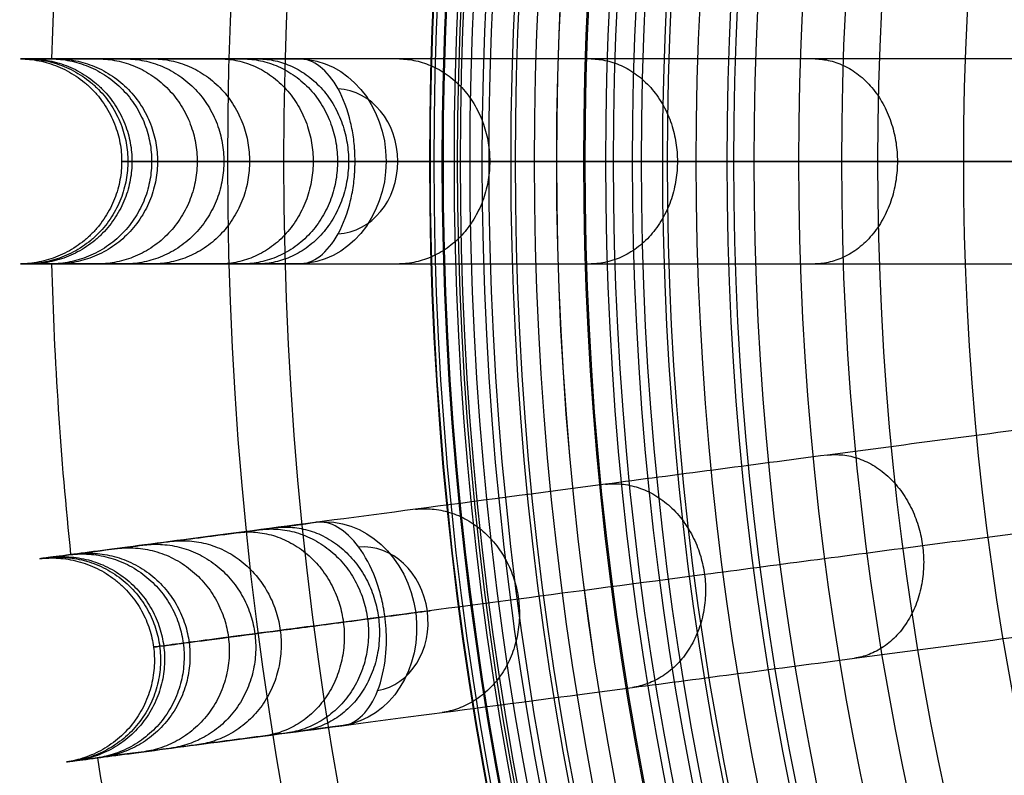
# Model space of a CAD drawing. Header units: millimetres. Extents: x -683 to -355, y -164 to 164.
# Tile 8 of 47: x -683 to -641, y -26 to 6. Entities that reach past the tile are written whole.
import ezdxf

# ---------------------------------------------------------------- set-up
doc = ezdxf.new("R2010")
doc.units = ezdxf.units.MM
doc.layers.add('Ø30', color=7, linetype='Continuous', true_color=0xc80000)

msp = doc.modelspace()

# ---------------------------------------------------------------- linework, layer by layer
at = {"layer": 'Ø30'}
msp.add_line((-659.003, 0, 264.322), (-656.528, 0, 264.322), dxfattribs=at)
for centre, radius in [((-518.913, 0, 247.279), 155.372), ((-518.913, 0, 244.802), 152.959), ((-518.913, 0, 163.153), 146.693), ((-518.913, 0, 157.442), 146.667), ((-518.913, 0, 167.582), 146.509), ((-518.913, 0, 171.92), 146.154), ((-518.913, 0, 149.261), 146.109), ((-518.913, 0, 176.142), 145.636), ((-518.913, 0, 144.531), 145.497), ((-518.913, 0, 220.268), 145.377), ((-518.913, 0, 180.221), 144.963), ((-518.913, 0, 138.679), 144.436), ((-518.913, 0, 184.133), 144.148), ((-518.913, 0, 187.85), 143.203), ((-518.913, 0, 132.703), 143.013), ((-518.913, 0, 191.174), 142.198), ((-518.913, 0, 126.678), 141.241), ((-518.913, 0, 193.92), 141.238), ((-518.913, 0, 196.939), 140.019), ((-518.913, 0, 120.62), 139.131), ((-518.913, 0, 199.549), 138.797), ((-518.913, 0, 201.094), 137.981), ((-518.913, 0, 114.533), 136.687), ((-518.913, 0, 203.795), 136.485), ((-518.913, 0, 233.043), 135.245), ((-518.913, 0, 108.426), 133.919), ((-518.913, 0, 204.972), 133.63), ((-518.913, 0, 102.304), 130.835), ((-518.913, 0, 96.176), 127.445), ((-518.913, 0, 90.049), 123.759)]:
    msp.add_circle(centre, radius, dxfattribs=at)
at = {"layer": 'Ø30', "extrusion": (0, 0, -1)}
for centre, radius in [((518.913, 0, -264.322), 140.09), ((518.913, 0, -264.322), 137.615), ((518.913, 0, -263.15), 132.777), ((518.913, 0, -259.893), 129.011)]:
    msp.add_circle(centre, radius, dxfattribs=at)
at = {"layer": 'Ø30'}
for start, end in [(174.04858, 178.45142), (181.54858, 185.95142), (189.04858, 193.45142)]:
    msp.add_arc((-518.913, 0, 142.413), 162.998, start, end, dxfattribs=at)
at = {"layer": 'Ø30', "extrusion": (-0.516712, 2.95378e-30, -0.85616)}
msp.add_arc((0, 683.963, 165.803), 4.405, 180.7094, 270, dxfattribs=at)
at = {"layer": 'Ø30', "extrusion": (0.516712, 0, 0.85616)}
for start, end in [(270, 357.784), (182.216, 270)]:
    msp.add_arc((0, 683.963, -162.688), 3.115, start, end, dxfattribs=at)
at = {"layer": 'Ø30', "extrusion": (-0.516712, 3.1072e-15, -0.85616)}
msp.add_arc((0, 683.963, 165.803), 4.405, 270, 359.2906, dxfattribs=at)
at = {"layer": 'Ø30', "extrusion": (0, 1, 0)}
msp.add_arc((671.254, 211.457), 4.405, 123.6054, 211.114, dxfattribs=at)
at = {"layer": 'Ø30', "extrusion": (-0.512291, -0.067444, -0.85616)}
for start, end in [(180.7094, 270), (270, 359.2906)]:
    msp.add_arc((-67.732, 680.162, 163.51), 4.405, start, end, dxfattribs=at)
at = {"layer": 'Ø30', "extrusion": (0.512291, 0.067444, 0.85616)}
for start, end in [(270, 357.784), (182.216, 270)]:
    msp.add_arc((67.732, 680.162, -160.394), 3.115, start, end, dxfattribs=at)
at = {"layer": 'Ø30', "extrusion": (-0.130526, 0.991445, -6.97259e-16)}
msp.add_arc((666.814, 211.457, 67.732), 4.405, 123.6054, 211.114, dxfattribs=at)
at = {"layer": 'Ø30'}
for points, knots in [([(-613.324, 4.405, 26.484), (-617.731, 4.405, 30.877), (-622.047, 4.405, 35.38), (-626.235, 4.405, 39.983), (-630.341, 4.405, 44.496), (-634.341, 4.405, 49.123), (-638.193, 4.405, 53.854), (-641.954, 4.405, 58.473), (-645.59, 4.405, 63.21), (-649.055, 4.405, 68.054), (-652.426, 4.405, 72.765), (-655.649, 4.405, 77.597), (-658.676, 4.405, 82.537), (-661.613, 4.405, 87.33), (-664.375, 4.405, 92.242), (-666.911, 4.405, 97.259), (-669.369, 4.405, 102.125), (-671.622, 4.405, 107.102), (-673.615, 4.405, 112.177), (-675.551, 4.405, 117.108), (-677.244, 4.405, 122.135), (-678.643, 4.405, 127.246), (-680.01, 4.405, 132.235), (-681.094, 4.405, 137.295), (-681.852, 4.405, 142.413), (-681.852, 4.405, 142.416), (-681.852, 4.405, 142.419), (-681.853, 4.405, 142.422), (-682.338, 4.405, 145.703), (-682.69, 4.405, 149.008), (-682.911, 4.405, 152.318), (-683.128, 4.405, 155.576), (-683.22, 4.405, 158.847), (-683.186, 4.405, 162.112), (-683.154, 4.405, 165.301), (-683.002, 4.405, 168.495), (-682.73, 4.405, 171.673), (-682.466, 4.405, 174.749), (-682.087, 4.405, 177.824), (-681.59, 4.405, 180.871), (-681.114, 4.405, 183.79), (-680.525, 4.405, 186.703), (-679.818, 4.405, 189.576), (-679.148, 4.405, 192.296), (-678.366, 4.405, 195.004), (-677.463, 4.405, 197.657), (-677.041, 4.405, 198.899), (-676.59, 4.405, 200.134), (-675.63, 4.405, 202.577), (-675.119, 4.405, 203.789), (-674.576, 4.405, 204.984), (-674.064, 4.405, 206.112), (-673.522, 4.405, 207.228), (-672.949, 4.405, 208.325), (-672.4, 4.405, 209.376), (-671.819, 4.405, 210.414), (-671.207, 4.405, 211.429)], [0, 0, 0, 0, 21.204799, 21.204799, 21.204799, 41.99698, 41.99698, 41.99698, 62.294163, 62.294163, 62.294163, 82.036498, 82.036498, 82.036498, 101.193153, 101.193153, 101.193153, 119.768949, 119.768949, 119.768949, 137.816316, 137.816316, 137.816316, 155.433498, 155.433498, 155.433498, 155.443084, 155.443084, 155.443084, 166.745582, 166.745582, 166.745582, 177.871129, 177.871129, 177.871129, 188.740149, 188.740149, 188.740149, 199.26457, 199.26457, 199.26457, 209.352232, 209.352232, 209.352232, 218.911491, 218.911491, 218.911491, 223.383634, 223.383634, 227.855231, 227.855231, 227.855231, 232.074047, 232.074047, 232.074047, 236.114875, 236.114875, 236.114875, 236.114875]), ([(-668.815, 0, 215.126), (-668.815, 0.064, 215.126), (-668.816, 0.128, 215.125), (-668.818, 0.191, 215.123), (-668.819, 0.255, 215.121), (-668.822, 0.319, 215.117), (-668.828, 0.446, 215.108), (-668.832, 0.509, 215.103), (-668.846, 0.699, 215.082), (-668.859, 0.824, 215.064), (-668.906, 1.198, 214.997), (-668.949, 1.441, 214.934), (-669.005, 1.677, 214.854), (-669.13, 2.214, 214.672), (-669.314, 2.702, 214.404), (-669.541, 3.113, 214.062), (-669.768, 3.523, 213.721), (-670.034, 3.848, 213.315), (-670.32, 4.069, 212.863), (-670.607, 4.291, 212.412), (-670.908, 4.405, 211.925), (-671.207, 4.405, 211.429)], [0, 0, 0, 0, 0.217298, 0.217298, 0.217298, 0.434342, 0.434342, 0.651386, 0.651386, 1.085525, 1.085525, 1.954213, 1.954213, 1.954213, 3.937468, 3.937468, 3.937468, 5.915593, 5.915593, 5.915593, 7.892081, 7.892081, 7.892081, 7.892081]), ([(-610.264, 0, 29.551), (-614.625, 0, 33.903), (-623.063, 0, 42.712), (-634.873, 0, 56.38), (-645.589, 0, 70.346), (-655.068, 0, 84.559), (-663.171, 0, 98.973), (-669.761, 0, 113.539), (-674.701, 0, 128.214), (-677.495, 0, 141.261), (-678.694, 0, 152.546), (-678.959, 0, 161.997), (-678.521, 0, 171.216), (-677.43, 0, 180.072), (-675.741, 0, 188.427), (-673.51, 0, 196.142), (-671.21, 0, 202.034), (-669.143, 0, 206.287), (-668.046, 0, 208.246), (-667.482, 0, 209.181)], [0, 0, 0, 0, 21.206687, 42.000163, 62.298384, 82.041442, 101.198015, 119.773444, 137.819283, 155.44352, 166.748088, 177.876049, 188.747485, 199.274348, 209.364632, 218.926927, 227.876161, 232.097972, 236.141838, 236.141838, 236.141838, 236.141838]), ([(-671.207, -4.405, 211.429), (-670.908, -4.405, 211.925), (-670.607, -4.291, 212.412), (-670.32, -4.069, 212.863), (-670.034, -3.848, 213.315), (-669.768, -3.523, 213.721), (-669.541, -3.113, 214.062), (-669.314, -2.702, 214.404), (-669.13, -2.214, 214.672), (-669.005, -1.677, 214.854), (-668.949, -1.441, 214.934), (-668.906, -1.198, 214.997), (-668.859, -0.824, 215.064), (-668.846, -0.699, 215.082), (-668.832, -0.509, 215.103), (-668.828, -0.446, 215.108), (-668.822, -0.319, 215.117), (-668.819, -0.255, 215.121), (-668.818, -0.191, 215.123), (-668.816, -0.128, 215.125), (-668.815, -0.064, 215.126), (-668.815, 0, 215.126)], [0, 0, 0, 0, 1.976488, 1.976488, 1.976488, 3.954613, 3.954613, 3.954613, 5.937868, 5.937868, 5.937868, 6.806556, 6.806556, 7.240695, 7.240695, 7.457739, 7.457739, 7.674783, 7.674783, 7.674783, 7.892081, 7.892081, 7.892081, 7.892081]), ([(-585.135, 0, 23.497), (-589.196, 0, 27.448), (-593.258, 0, 31.399), (-597.319, 0, 35.35), (-601.222, 0, 39.147), (-606.931, 0, 44.928), (-614.237, 0, 52.84), (-619.646, 0, 58.983), (-624.894, 0, 65.267), (-629.884, 0, 71.602), (-634.46, 0, 77.771), (-638.707, 0, 83.87), (-642.681, 0, 89.986), (-646.37, 0, 96.112), (-649.764, 0, 102.239), (-652.853, 0, 108.361), (-655.625, 0, 114.469), (-658.074, 0, 120.557), (-660.19, 0, 126.619), (-661.966, 0, 132.645), (-663.389, 0, 138.604), (-664.396, 0, 144.136), (-665.204, 0, 150.392), (-665.625, 0, 156.611), (-665.653, 0, 162.728), (-665.453, 0, 167.557), (-665.099, 0, 171.89), (-664.582, 0, 176.106), (-663.913, 0, 180.181), (-663.101, 0, 184.087), (-662.174, 0, 187.741), (-661.191, 0, 191.003), (-660.133, 0, 194.036), (-659.007, 0, 196.836), (-657.896, 0, 199.219), (-657.176, 0, 200.584), (-656.894, 0, 201.094), (-656.395, 0, 201.994), (-655.897, 0, 202.895), (-655.398, 0, 203.795)], [0, 0, 0, 0, 4.313366, 4.313366, 4.313366, 22.851732, 31.972034, 40.979148, 50.719582, 59.846581, 68.434098, 76.870513, 85.149552, 93.265692, 101.214954, 108.995538, 116.606696, 124.051288, 131.333437, 138.461553, 145.434894, 152.185978, 157.600122, 166.908824, 173.391725, 178.423296, 183.362956, 188.190883, 192.88392, 197.419262, 201.773315, 205.714157, 209.016736, 212.711812, 215.98358, 217.9663, 217.9663, 217.9663, 221.471263, 221.471263, 221.471263, 221.471263]), ([(-671.207, -4.405, 211.429), (-671.819, -4.405, 210.414), (-672.4, -4.405, 209.376), (-672.949, -4.405, 208.325), (-673.522, -4.405, 207.228), (-674.064, -4.405, 206.112), (-674.576, -4.405, 204.984), (-675.119, -4.405, 203.789), (-675.63, -4.405, 202.577), (-676.59, -4.405, 200.134), (-677.041, -4.405, 198.899), (-677.463, -4.405, 197.657), (-678.366, -4.405, 195.004), (-679.148, -4.405, 192.296), (-679.818, -4.405, 189.576), (-680.525, -4.405, 186.703), (-681.114, -4.405, 183.79), (-681.59, -4.405, 180.871), (-682.087, -4.405, 177.824), (-682.466, -4.405, 174.749), (-682.73, -4.405, 171.673), (-683.002, -4.405, 168.495), (-683.154, -4.405, 165.301), (-683.186, -4.405, 162.112), (-683.22, -4.405, 158.847), (-683.128, -4.405, 155.576), (-682.911, -4.405, 152.318), (-682.69, -4.405, 149.008), (-682.338, -4.405, 145.703), (-681.853, -4.405, 142.422), (-681.852, -4.405, 142.419), (-681.852, -4.405, 142.416), (-681.852, -4.405, 142.413), (-681.094, -4.405, 137.295), (-680.01, -4.405, 132.235), (-678.643, -4.405, 127.246), (-677.244, -4.405, 122.135), (-675.551, -4.405, 117.108), (-673.615, -4.405, 112.177), (-671.622, -4.405, 107.102), (-669.369, -4.405, 102.125), (-666.911, -4.405, 97.259), (-664.375, -4.405, 92.242), (-661.613, -4.405, 87.33), (-658.676, -4.405, 82.537), (-655.649, -4.405, 77.597), (-652.426, -4.405, 72.765), (-649.055, -4.405, 68.054), (-645.59, -4.405, 63.21), (-641.954, -4.405, 58.473), (-638.193, -4.405, 53.854), (-634.341, -4.405, 49.123), (-630.341, -4.405, 44.496), (-626.235, -4.405, 39.983), (-622.047, -4.405, 35.38), (-617.731, -4.405, 30.877), (-613.324, -4.405, 26.484)], [0, 0, 0, 0, 4.040828, 4.040828, 4.040828, 8.259644, 8.259644, 8.259644, 12.731241, 12.731241, 17.203384, 17.203384, 17.203384, 26.762643, 26.762643, 26.762643, 36.850305, 36.850305, 36.850305, 47.374726, 47.374726, 47.374726, 58.243746, 58.243746, 58.243746, 69.369292, 69.369292, 69.369292, 80.671791, 80.671791, 80.671791, 80.681377, 80.681377, 80.681377, 98.298559, 98.298559, 98.298559, 116.345926, 116.345926, 116.345926, 134.921722, 134.921722, 134.921722, 154.078377, 154.078377, 154.078377, 173.820712, 173.820712, 173.820712, 194.117895, 194.117895, 194.117895, 214.910076, 214.910076, 214.910076, 236.114875, 236.114875, 236.114875, 236.114875]), ([(-613.091, -7.956, 26.484), (-617.461, -8.531, 30.877), (-621.739, -9.095, 35.38), (-625.892, -9.641, 39.983), (-629.963, -10.177, 44.496), (-633.928, -10.699, 49.123), (-637.748, -11.202, 53.854), (-641.476, -11.693, 58.473), (-645.081, -12.167, 63.21), (-648.517, -12.62, 68.054), (-651.859, -13.06, 72.765), (-655.055, -13.48, 77.597), (-658.055, -13.875, 82.537), (-660.967, -14.259, 87.33), (-663.706, -14.619, 92.242), (-666.219, -14.95, 97.259), (-668.657, -15.271, 102.125), (-670.89, -15.565, 107.102), (-672.866, -15.825, 112.177), (-674.786, -16.078, 117.108), (-676.464, -16.299, 122.135), (-677.852, -16.482, 127.246), (-679.207, -16.66, 132.235), (-680.281, -16.802, 137.295), (-681.033, -16.9, 142.413), (-681.033, -16.901, 142.416), (-681.033, -16.901, 142.419), (-681.034, -16.901, 142.422), (-681.515, -16.964, 145.703), (-681.864, -17.01, 149.008), (-682.083, -17.039, 152.318), (-682.298, -17.067, 155.576), (-682.389, -17.079, 158.847), (-682.356, -17.075, 162.112), (-682.324, -17.07, 165.301), (-682.173, -17.051, 168.495), (-681.903, -17.015, 171.673), (-681.642, -16.981, 174.749), (-681.266, -16.931, 177.824), (-680.774, -16.866, 180.871), (-680.301, -16.804, 183.79), (-679.718, -16.727, 186.703), (-679.017, -16.635, 189.576), (-678.353, -16.548, 192.296), (-677.577, -16.446, 195.004), (-676.682, -16.328, 197.657), (-676.263, -16.273, 198.899), (-675.816, -16.214, 200.134), (-674.864, -16.088, 202.577), (-674.357, -16.022, 203.789), (-673.82, -15.951, 204.984), (-673.312, -15.884, 206.112), (-672.774, -15.813, 207.228), (-672.206, -15.738, 208.325), (-671.661, -15.667, 209.376), (-671.086, -15.591, 210.414), (-670.479, -15.511, 211.429)], [0, 0, 0, 0, 21.204799, 21.204799, 21.204799, 41.99698, 41.99698, 41.99698, 62.294163, 62.294163, 62.294163, 82.036498, 82.036498, 82.036498, 101.193153, 101.193153, 101.193153, 119.768949, 119.768949, 119.768949, 137.816316, 137.816316, 137.816316, 155.433498, 155.433498, 155.433498, 155.443084, 155.443084, 155.443084, 166.745582, 166.745582, 166.745582, 177.871129, 177.871129, 177.871129, 188.740149, 188.740149, 188.740149, 199.26457, 199.26457, 199.26457, 209.352232, 209.352232, 209.352232, 218.911491, 218.911491, 218.911491, 223.383634, 223.383634, 227.855231, 227.855231, 227.855231, 232.074047, 232.074047, 232.074047, 236.114875, 236.114875, 236.114875, 236.114875]), ([(-609.482, -11.924, 29.551), (-613.807, -12.493, 33.903), (-622.172, -13.594, 42.712), (-633.881, -15.136, 56.38), (-644.505, -16.534, 70.346), (-653.903, -17.772, 84.559), (-661.937, -18.83, 98.973), (-668.47, -19.69, 113.539), (-673.368, -20.334, 128.214), (-676.138, -20.699, 141.261), (-677.327, -20.856, 152.546), (-677.59, -20.89, 161.997), (-677.155, -20.833, 171.216), (-676.074, -20.691, 180.072), (-674.399, -20.47, 188.427), (-672.188, -20.179, 196.142), (-669.907, -19.879, 202.034), (-667.858, -19.609, 206.287), (-666.77, -19.466, 208.246), (-666.211, -19.392, 209.181)], [0, 0, 0, 0, 21.206687, 42.000163, 62.298384, 82.041442, 101.198015, 119.773444, 137.819283, 155.44352, 166.748088, 177.876049, 188.747485, 199.274348, 209.364632, 218.926927, 227.876161, 232.097972, 236.141838, 236.141838, 236.141838, 236.141838]), ([(-667.533, -19.566, 215.126), (-667.541, -19.503, 215.126), (-667.55, -19.44, 215.125), (-667.56, -19.377, 215.123), (-667.57, -19.314, 215.121), (-667.581, -19.251, 215.117), (-667.604, -19.126, 215.108), (-667.616, -19.064, 215.103), (-667.655, -18.878, 215.082), (-667.684, -18.755, 215.064), (-667.779, -18.391, 214.997), (-667.854, -18.155, 214.934), (-667.939, -17.928, 214.854), (-668.134, -17.412, 214.672), (-668.379, -16.952, 214.404), (-668.659, -16.575, 214.062), (-668.937, -16.198, 213.721), (-669.243, -15.91, 213.315), (-669.556, -15.728, 212.863), (-669.869, -15.546, 212.412), (-670.183, -15.472, 211.925), (-670.479, -15.511, 211.429)], [0, 0, 0, 0, 0.217298, 0.217298, 0.217298, 0.434342, 0.434342, 0.651386, 0.651386, 1.085525, 1.085525, 1.954213, 1.954213, 1.954213, 3.937468, 3.937468, 3.937468, 5.915593, 5.915593, 5.915593, 7.892081, 7.892081, 7.892081, 7.892081]), ([(-669.329, -24.246, 211.429), (-669.936, -24.326, 210.414), (-670.511, -24.401, 209.376), (-671.056, -24.473, 208.325), (-671.625, -24.548, 207.228), (-672.162, -24.619, 206.112), (-672.67, -24.685, 204.984), (-673.208, -24.756, 203.789), (-673.714, -24.823, 202.577), (-674.666, -24.948, 200.134), (-675.113, -25.007, 198.899), (-675.532, -25.062, 197.657), (-676.427, -25.18, 195.004), (-677.203, -25.282, 192.296), (-677.867, -25.37, 189.576), (-678.568, -25.462, 186.703), (-679.151, -25.539, 183.79), (-679.624, -25.601, 180.871), (-680.117, -25.666, 177.824), (-680.492, -25.715, 174.749), (-680.753, -25.75, 171.673), (-681.023, -25.785, 168.495), (-681.174, -25.805, 165.301), (-681.206, -25.809, 162.112), (-681.239, -25.814, 158.847), (-681.148, -25.802, 155.576), (-680.933, -25.773, 152.318), (-680.714, -25.744, 149.008), (-680.365, -25.699, 145.703), (-679.884, -25.635, 142.422), (-679.883, -25.635, 142.419), (-679.883, -25.635, 142.416), (-679.883, -25.635, 142.413), (-679.131, -25.536, 137.295), (-678.057, -25.395, 132.235), (-676.702, -25.216, 127.246), (-675.315, -25.034, 122.135), (-673.636, -24.813, 117.108), (-671.716, -24.56, 112.177), (-669.74, -24.3, 107.102), (-667.507, -24.006, 102.125), (-665.07, -23.685, 97.259), (-662.556, -23.354, 92.242), (-659.817, -22.993, 87.33), (-656.905, -22.61, 82.537), (-653.905, -22.215, 77.597), (-650.709, -21.794, 72.765), (-647.367, -21.354, 68.054), (-643.931, -20.902, 63.21), (-640.326, -20.427, 58.473), (-636.598, -19.936, 53.854), (-632.778, -19.434, 49.123), (-628.813, -18.911, 44.496), (-624.742, -18.375, 39.983), (-620.59, -17.829, 35.38), (-616.311, -17.265, 30.877), (-611.942, -16.69, 26.484)], [0, 0, 0, 0, 4.040828, 4.040828, 4.040828, 8.259644, 8.259644, 8.259644, 12.731241, 12.731241, 17.203384, 17.203384, 17.203384, 26.762643, 26.762643, 26.762643, 36.850305, 36.850305, 36.850305, 47.374726, 47.374726, 47.374726, 58.243746, 58.243746, 58.243746, 69.369292, 69.369292, 69.369292, 80.671791, 80.671791, 80.671791, 80.681377, 80.681377, 80.681377, 98.298559, 98.298559, 98.298559, 116.345926, 116.345926, 116.345926, 134.921722, 134.921722, 134.921722, 154.078377, 154.078377, 154.078377, 173.820712, 173.820712, 173.820712, 194.117895, 194.117895, 194.117895, 214.910076, 214.910076, 214.910076, 236.114875, 236.114875, 236.114875, 236.114875]), ([(-669.329, -24.246, 211.429), (-669.033, -24.207, 211.925), (-668.749, -24.054, 212.412), (-668.494, -23.797, 212.863), (-668.238, -23.54, 213.315), (-668.017, -23.183, 213.721), (-667.846, -22.747, 214.062), (-667.674, -22.31, 214.404), (-667.556, -21.802, 214.672), (-667.502, -21.254, 214.854), (-667.478, -21.013, 214.934), (-667.466, -20.765, 214.997), (-667.468, -20.389, 215.064), (-667.472, -20.263, 215.082), (-667.483, -20.073, 215.103), (-667.487, -20.01, 215.108), (-667.498, -19.883, 215.117), (-667.504, -19.82, 215.121), (-667.51, -19.756, 215.123), (-667.517, -19.693, 215.125), (-667.525, -19.629, 215.126), (-667.533, -19.566, 215.126)], [0, 0, 0, 0, 1.976488, 1.976488, 1.976488, 3.954613, 3.954613, 3.954613, 5.937868, 5.937868, 5.937868, 6.806556, 6.806556, 7.240695, 7.240695, 7.457739, 7.457739, 7.674783, 7.674783, 7.674783, 7.892081, 7.892081, 7.892081, 7.892081]), ([(-611.247, -20.181, 26.484), (-615.504, -21.321, 30.877), (-619.673, -22.438, 35.38), (-623.718, -23.522, 39.983), (-627.684, -24.585, 44.496), (-631.548, -25.62, 49.123), (-635.269, -26.617, 53.854), (-638.901, -27.591, 58.473), (-642.414, -28.532, 63.21), (-645.761, -29.429, 68.054), (-649.017, -30.301, 72.765), (-652.13, -31.135, 77.597), (-655.054, -31.918, 82.537), (-657.89, -32.679, 87.33), (-660.559, -33.394, 92.242), (-663.008, -34.05, 97.259), (-665.383, -34.686, 102.125), (-667.558, -35.269, 107.102), (-669.483, -35.785, 112.177), (-671.354, -36.286, 117.108), (-672.989, -36.724, 122.135), (-674.341, -37.086, 127.246), (-675.661, -37.44, 132.235), (-676.708, -37.721, 137.295), (-677.44, -37.917, 142.413), (-677.44, -37.917, 142.416), (-677.44, -37.917, 142.419), (-677.441, -37.917, 142.422), (-677.91, -38.043, 145.703), (-678.249, -38.134, 149.008), (-678.463, -38.191, 152.318), (-678.673, -38.247, 155.576), (-678.761, -38.271, 158.847), (-678.729, -38.262, 162.112), (-678.698, -38.254, 165.301), (-678.551, -38.215, 168.495), (-678.288, -38.144, 171.673), (-678.033, -38.076, 174.749), (-677.668, -37.978, 177.824), (-677.187, -37.849, 180.871), (-676.727, -37.726, 183.79), (-676.159, -37.574, 186.703), (-675.476, -37.39, 189.576), (-674.829, -37.217, 192.296), (-674.073, -37.015, 195.004), (-673.201, -36.781, 197.657), (-672.793, -36.672, 198.899), (-672.357, -36.555, 200.134), (-671.43, -36.306, 202.577), (-670.936, -36.174, 203.789), (-670.412, -36.034, 204.984), (-669.918, -35.901, 206.112), (-669.394, -35.761, 207.228), (-668.84, -35.613, 208.325), (-668.31, -35.47, 209.376), (-667.749, -35.32, 210.414), (-667.158, -35.162, 211.429)], [0, 0, 0, 0, 21.204799, 21.204799, 21.204799, 41.99698, 41.99698, 41.99698, 62.294163, 62.294163, 62.294163, 82.036498, 82.036498, 82.036498, 101.193153, 101.193153, 101.193153, 119.768949, 119.768949, 119.768949, 137.816316, 137.816316, 137.816316, 155.433498, 155.433498, 155.433498, 155.443084, 155.443084, 155.443084, 166.745582, 166.745582, 166.745582, 177.871129, 177.871129, 177.871129, 188.740149, 188.740149, 188.740149, 199.26457, 199.26457, 199.26457, 209.352232, 209.352232, 209.352232, 218.911491, 218.911491, 218.911491, 223.383634, 223.383634, 227.855231, 227.855231, 227.855231, 232.074047, 232.074047, 232.074047, 236.114875, 236.114875, 236.114875, 236.114875]), ([(-607.151, -23.643, 29.551), (-611.364, -24.772, 33.903), (-619.515, -26.956, 42.712), (-630.922, -30.013, 56.38), (-641.272, -32.786, 70.346), (-650.428, -35.239, 84.559), (-658.256, -37.337, 98.973), (-664.621, -39.042, 113.539), (-669.393, -40.321, 128.214), (-672.091, -41.044, 141.261), (-673.25, -41.354, 152.546), (-673.506, -41.423, 161.997), (-673.082, -41.31, 171.216), (-672.029, -41.027, 180.072), (-670.397, -40.59, 188.427), (-668.243, -40.013, 196.142), (-666.021, -39.417, 202.034), (-664.024, -38.883, 206.287), (-662.964, -38.598, 208.246), (-662.42, -38.453, 209.181)], [0, 0, 0, 0, 21.206687, 42.000163, 62.298384, 82.041442, 101.198015, 119.773444, 137.819283, 155.44352, 166.748088, 177.876049, 188.747485, 199.274348, 209.364632, 218.926927, 227.876161, 232.097972, 236.141838, 236.141838, 236.141838, 236.141838])]:
    msp.add_open_spline(points, degree=3, knots=knots, dxfattribs=at)
for points, weights, degree, knots in [([(-683.186, 4.405, 162.112), (-678.84, 4.347, 162.068), (-678.84, 0, 162.068), (-678.84, -4.347, 162.068), (-683.186, -4.405, 162.112)], [0.994515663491, 0.709875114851, 1, 0.709875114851, 0.994515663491], 2, [7.928215, 7.928215, 7.928215, 15.707963, 15.707963, 23.487712, 23.487712, 23.487712]), ([(-682.911, 4.405, 152.318), (-678.574, 4.347, 152.608), (-678.574, 0, 152.608), (-678.574, -4.347, 152.608), (-682.911, -4.405, 152.318)], [0.994518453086, 0.709873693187, 1, 0.709873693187, 0.994518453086], 2, [7.928177, 7.928177, 7.928177, 15.707963, 15.707963, 23.48775, 23.48775, 23.48775]), ([(-682.73, 4.405, 171.673), (-678.399, 4.347, 171.301), (-678.399, 0, 171.301), (-678.399, -4.347, 171.301), (-682.73, -4.405, 171.673)], [0.994520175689, 0.709872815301, 1, 0.709872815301, 0.994520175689], 2, [7.928153, 7.928153, 7.928153, 15.707963, 15.707963, 23.487773, 23.487773, 23.487773]), ([(-681.853, 4.405, 142.422), (-677.553, 4.347, 143.059), (-677.553, 0, 143.059), (-677.553, -4.347, 143.059), (-681.853, -4.405, 142.422)], [0.994519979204, 0.709872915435, 1, 0.709872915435, 0.994519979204], 2, [7.928156, 7.928156, 7.928156, 15.707963, 15.707963, 23.487771, 23.487771, 23.487771]), ([(-681.59, 4.405, 180.871), (-677.301, 4.347, 180.171), (-677.301, 0, 180.171), (-677.301, -4.347, 180.171), (-681.59, -4.405, 180.871)], [0.994533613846, 0.709865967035, 1, 0.709865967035, 0.994533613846], 2, [7.92797, 7.92797, 7.92797, 15.707963, 15.707963, 23.487957, 23.487957, 23.487957]), ([(-679.818, 4.405, 189.576), (-675.597, 4.347, 188.536), (-675.597, 0, 188.536), (-675.597, -4.347, 188.536), (-679.818, -4.405, 189.576)], [0.994562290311, 0.709851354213, 1, 0.709851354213, 0.994562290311], 2, [7.927578, 7.927578, 7.927578, 15.707963, 15.707963, 23.488349, 23.488349, 23.488349]), ([(-678.643, 4.405, 127.246), (-674.451, 4.347, 128.394), (-674.451, 0, 128.394), (-674.451, -4.347, 128.394), (-678.643, -4.405, 127.246)], [0.994559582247, 0.709852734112, 1, 0.709852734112, 0.994559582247], 2, [7.927615, 7.927615, 7.927615, 15.707963, 15.707963, 23.488312, 23.488312, 23.488312]), ([(-677.463, 4.405, 197.657), (-673.348, 4.348, 196.256), (-673.348, 0, 196.256), (-673.348, -4.348, 196.256), (-677.463, -4.405, 197.657)], [0.994618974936, 0.709822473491, 1, 0.709822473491, 0.994618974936], 2, [7.926803, 7.926803, 7.926803, 15.707963, 15.707963, 23.489123, 23.489123, 23.489123]), ([(-674.576, 4.405, 204.984), (-670.617, 4.349, 203.186), (-670.617, 0, 203.186), (-670.617, -4.349, 203.186), (-674.576, -4.405, 204.984)], [0.99473984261, 0.709760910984, 1, 0.709760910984, 0.99473984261], 2, [7.925153, 7.925153, 7.925153, 15.707963, 15.707963, 23.490774, 23.490774, 23.490774]), ([(-673.615, 4.405, 112.177), (-669.568, 4.347, 113.766), (-669.568, 0, 113.766), (-669.568, -4.347, 113.766), (-673.615, -4.405, 112.177)], [0.994578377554, 0.7098431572, 1, 0.7098431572, 0.994578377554], 2, [7.927358, 7.927358, 7.927358, 15.707963, 15.707963, 23.488569, 23.488569, 23.488569]), ([(-672.949, 4.405, 208.325), (-669.095, 4.35, 206.309), (-669.095, 0, 206.309), (-669.095, -4.35, 206.309), (-672.949, -4.405, 208.325)], [0.994812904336, 0.709723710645, 1, 0.709723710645, 0.994812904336], 2, [7.924155, 7.924155, 7.924155, 15.707963, 15.707963, 23.491771, 23.491771, 23.491771]), ([(-666.911, 4.405, 97.259), (-663.031, 4.347, 99.22), (-663.031, 0, 99.22), (-663.031, -4.347, 99.22), (-666.911, -4.405, 97.259)], [0.994566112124, 0.709849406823, 1, 0.709849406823, 0.994566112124], 2, [7.927526, 7.927526, 7.927526, 15.707963, 15.707963, 23.488401, 23.488401, 23.488401]), ([(-658.676, 4.405, 82.537), (-654.97, 4.347, 84.807), (-654.97, 0, 84.807), (-654.97, -4.347, 84.807), (-658.676, -4.405, 82.537)], [0.994503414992, 0.709881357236, 1, 0.709881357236, 0.994503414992], 2, [7.928382, 7.928382, 7.928382, 15.707963, 15.707963, 23.487544, 23.487544, 23.487544]), ([(-649.055, 4.405, 68.054), (-645.522, 4.345, 70.581), (-645.522, 0, 70.581), (-645.522, -4.345, 70.581), (-649.055, -4.405, 68.054)], [0.994371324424, 0.709948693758, 1, 0.709948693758, 0.994371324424], 2, [7.930188, 7.930188, 7.930188, 15.707963, 15.707963, 23.485739, 23.485739, 23.485739]), ([(-664.29, 0, 220.268), (-658.612, 0, 221.3), (-654.451, 0, 225.701), (-653.885, 0, 239.847), (-661.071, 0, 243.877), (-671.872, 0, 244.802), (-673.243, 0, 244.92), (-674.203, 0, 245.906), (-674.285, 0, 247.279), (-674.843, 0, 256.683), (-668.64, 0, 263.404), (-659.003, 0, 264.322)], [1, 0.804737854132, 0.707106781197, 0.707106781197, 0.7909476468, 0.958629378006, 0.802951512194, 0.802951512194, 0.958629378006, 0.812466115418, 0.828779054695, 1.00756819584], 3, [236.091934, 236.091934, 236.091934, 236.091934, 253.763393, 253.763393, 270.139333, 270.139333, 270.139333, 274.417309, 274.417309, 274.417309, 285.123372, 285.123372, 285.123372, 285.123372]), ([(-655.398, 0, 203.795), (-654.446, 0, 204.187), (-653.494, 0, 204.579), (-652.543, 0, 204.972), (-642.234, 0, 209.219), (-635.378, 0, 218.012), (-633.773, 0, 229.045), (-633.696, 0, 229.577), (-633.594, 0, 230.698), (-633.609, 0, 232.466), (-633.808, 0, 234.389), (-634.211, 0, 236.463), (-634.836, 0, 238.677), (-635.696, 0, 241.016), (-636.8, 0, 243.459), (-638.148, 0, 245.982), (-639.74, 0, 248.562), (-641.339, 0, 250.851), (-643.053, 0, 253.072), (-647.924, 0, 259.893)], [1, 1, 1, 1, 0.912614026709, 0.912614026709, 1, 1, 1, 1, 1, 1, 1, 1, 1, 1, 1, 1, 1, 1], 3, [221.471263, 221.471263, 221.471263, 221.471263, 224.976226, 224.976226, 224.976226, 245.816347, 245.816347, 245.816347, 247.646611, 249.642546, 251.82911, 254.221498, 256.830581, 259.657989, 262.701394, 265.951342, 269.395215, 273.015526, 293.35613, 293.35613, 293.35613, 293.35613]), ([(-648.517, -12.62, 68.054), (-645.006, -12.218, 70.581), (-644.438, -16.526, 70.581), (-643.871, -20.834, 70.581), (-647.367, -21.354, 68.054)], [0.994371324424, 0.709948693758, 1, 0.709948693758, 0.994371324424], 2, [7.930188, 7.930188, 7.930188, 15.707963, 15.707963, 23.485739, 23.485739, 23.485739]), ([(-658.055, -13.875, 82.537), (-654.373, -13.45, 84.807), (-653.806, -17.759, 84.807), (-653.239, -22.068, 84.807), (-656.905, -22.61, 82.537)], [0.994503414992, 0.709881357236, 1, 0.709881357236, 0.994503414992], 2, [7.928382, 7.928382, 7.928382, 15.707963, 15.707963, 23.487544, 23.487544, 23.487544]), ([(-666.219, -14.95, 97.259), (-662.365, -14.501, 99.22), (-661.798, -18.811, 99.22), (-661.231, -23.121, 99.22), (-665.07, -23.685, 97.259)], [0.994566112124, 0.709849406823, 1, 0.709849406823, 0.994566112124], 2, [7.927526, 7.927526, 7.927526, 15.707963, 15.707963, 23.488401, 23.488401, 23.488401]), ([(-673.82, -15.951, 204.984), (-669.887, -15.489, 203.186), (-669.319, -19.801, 203.186), (-668.752, -24.113, 203.186), (-672.67, -24.685, 204.984)], [0.99473984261, 0.709760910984, 1, 0.709760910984, 0.99473984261], 2, [7.925153, 7.925153, 7.925153, 15.707963, 15.707963, 23.490774, 23.490774, 23.490774]), ([(-672.866, -15.825, 112.177), (-668.847, -15.354, 113.766), (-668.279, -19.664, 113.766), (-667.712, -23.975, 113.766), (-671.716, -24.56, 112.177)], [0.994578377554, 0.7098431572, 1, 0.7098431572, 0.994578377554], 2, [7.927358, 7.927358, 7.927358, 15.707963, 15.707963, 23.488569, 23.488569, 23.488569]), ([(-672.206, -15.738, 208.325), (-668.378, -15.29, 206.309), (-667.81, -19.603, 206.309), (-667.242, -23.915, 206.309), (-671.056, -24.473, 208.325)], [0.994812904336, 0.709723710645, 1, 0.709723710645, 0.994812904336], 2, [7.924155, 7.924155, 7.924155, 15.707963, 15.707963, 23.491771, 23.491771, 23.491771]), ([(-677.852, -16.482, 127.246), (-673.688, -15.992, 128.394), (-673.12, -20.302, 128.394), (-672.553, -24.612, 128.394), (-676.702, -25.216, 127.246)], [0.994559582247, 0.709852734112, 1, 0.709852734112, 0.994559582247], 2, [7.927615, 7.927615, 7.927615, 15.707963, 15.707963, 23.488312, 23.488312, 23.488312]), ([(-676.682, -16.328, 197.657), (-672.594, -15.847, 196.256), (-672.027, -20.158, 196.256), (-671.459, -24.468, 196.256), (-675.532, -25.062, 197.657)], [0.994618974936, 0.709822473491, 1, 0.709822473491, 0.994618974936], 2, [7.926803, 7.926803, 7.926803, 15.707963, 15.707963, 23.489123, 23.489123, 23.489123]), ([(-681.034, -16.901, 142.422), (-676.764, -16.397, 143.059), (-676.196, -20.707, 143.059), (-675.629, -25.016, 143.059), (-679.884, -25.635, 142.422)], [0.994519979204, 0.709872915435, 1, 0.709872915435, 0.994519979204], 2, [7.928156, 7.928156, 7.928156, 15.707963, 15.707963, 23.487771, 23.487771, 23.487771]), ([(-680.774, -16.866, 180.871), (-676.513, -16.364, 180.171), (-675.945, -20.674, 180.171), (-675.378, -24.983, 180.171), (-679.624, -25.601, 180.871)], [0.994533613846, 0.709865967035, 1, 0.709865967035, 0.994533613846], 2, [7.92797, 7.92797, 7.92797, 15.707963, 15.707963, 23.487957, 23.487957, 23.487957]), ([(-679.017, -16.635, 189.576), (-674.824, -16.141, 188.536), (-674.257, -20.451, 188.536), (-673.69, -24.761, 188.536), (-677.867, -25.37, 189.576)], [0.994562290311, 0.709851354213, 1, 0.709851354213, 0.994562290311], 2, [7.927578, 7.927578, 7.927578, 15.707963, 15.707963, 23.488349, 23.488349, 23.488349]), ([(-682.356, -17.075, 162.112), (-678.04, -16.565, 162.068), (-677.472, -20.875, 162.068), (-676.905, -25.184, 162.068), (-681.206, -25.809, 162.112)], [0.994515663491, 0.709875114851, 1, 0.709875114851, 0.994515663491], 2, [7.928215, 7.928215, 7.928215, 15.707963, 15.707963, 23.487712, 23.487712, 23.487712]), ([(-682.083, -17.039, 152.318), (-677.776, -16.53, 152.608), (-677.208, -20.84, 152.608), (-676.641, -25.15, 152.608), (-680.933, -25.773, 152.318)], [0.994518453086, 0.709873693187, 1, 0.709873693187, 0.994518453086], 2, [7.928177, 7.928177, 7.928177, 15.707963, 15.707963, 23.48775, 23.48775, 23.48775]), ([(-681.903, -17.015, 171.673), (-677.602, -16.508, 171.301), (-677.035, -20.817, 171.301), (-676.467, -25.127, 171.301), (-680.753, -25.75, 171.673)], [0.994520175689, 0.709872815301, 1, 0.709872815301, 0.994520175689], 2, [7.928153, 7.928153, 7.928153, 15.707963, 15.707963, 23.487773, 23.487773, 23.487773])]:
    msp.add_rational_spline(points, weights, degree=degree, knots=knots, dxfattribs=at)
msp.add_open_spline([(-668.815, 0, 215.126), (-667.385, 0, 217.075), (-665.873, 0, 218.799), (-664.29, 0, 220.268)], degree=3, dxfattribs=at)
msp.add_rational_spline([(-647.924, 0, 259.893), (-651.087, 0, 264.322), (-656.528, 0, 264.322)], [1, 0.889149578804, 1], degree=2, dxfattribs=at)

doc.saveas('drawing.dxf')
